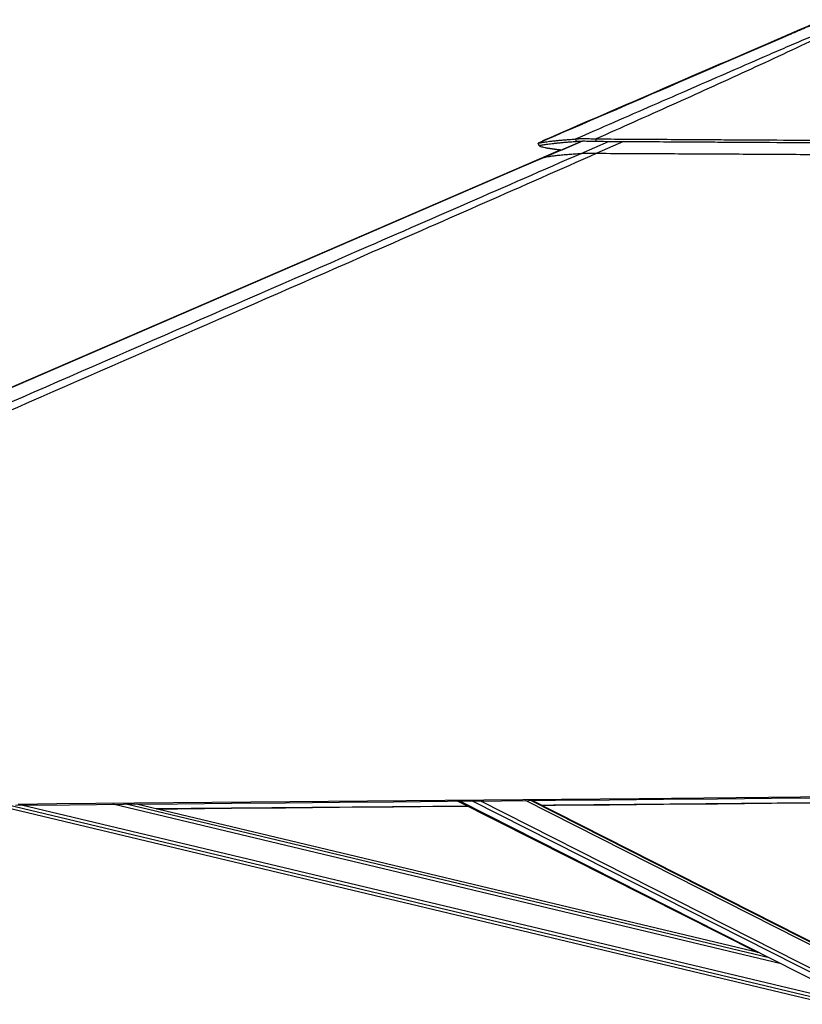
# Paper-space layout '3M DUO Surface Plate' of a CAD drawing. Header units: millimetres. Extents: x 10 to 10348, y 20 to 7979.
# Tile 89 of 117: x 7641 to 8250, y 3025 to 3791. Entities that reach past the tile are written whole.
import ezdxf

# ---------------------------------------------------------------- set-up
doc = ezdxf.new("R2010")
doc.units = ezdxf.units.MM

psp = doc.layouts.new('3M DUO Surface Plate')

# ---------------------------------------------------------------- linework, layer by layer
at = {"color": 7, "linetype": 'Continuous', "lineweight": 25}
for p, q in [((8044.83, 3694.66), (8044.82, 3694.66)), ((8045.62, 3692.82), (8044.82, 3694.66)), ((8048.18, 3696.47), (8048.61, 3696.29)), ((8079.2, 3696.43), (8049.59, 3683.64)), ((8074.72, 3696.15), (8074.01, 3698.01)), ((8090, 3696.22), (8089.9, 3698.09)), ((8045.65, 3692.8), (8045.62, 3692.83)), ((8062.18, 3689.45), (8052.94, 3685.46)), ((8217.22, 3064.63), (7732.15, 3180.43)), ((7982.27, 3182.71), (8215.93, 3064.94)), ((7984.16, 3182.73), (8292.15, 3026.67)), ((8302.99, 3050.07), (8040.17, 3183.24)), ((7624.29, 3179.45), (8272.79, 3024.64))]:
    psp.add_line(p, q, dxfattribs=at)
at = {"color": 8, "linetype": 'Continuous', "lineweight": 25}
for p, q in [((8079.34, 3696.44), (8063.18, 3689.34)), ((8078.28, 3686.82), (8099.67, 3696.17)), ((8111.25, 3696.1), (8090.54, 3686.89)), ((8052.94, 3685.46), (8053.37, 3685.28)), ((8234.11, 3056.08), (7713.89, 3180.26)), ((8224.68, 3060.86), (7724.09, 3180.36)), ((8160.55, 3093.35), (7983.23, 3182.72)), ((8299.33, 3027.97), (7993.73, 3182.82)), ((8300.83, 3030.29), (7999.69, 3182.87)), ((8304.92, 3046.46), (8035.06, 3183.2)), ((8304.6, 3048.77), (8039.24, 3183.23)), ((8273.24, 3026.55), (7632.41, 3179.52)), ((8273.81, 3028.94), (7642.63, 3179.61))]:
    psp.add_line(p, q, dxfattribs=at)
at = {"color": 7, "linetype": 'Continuous', "lineweight": 25, "flags": 128}
for points in [[(8052.94, 3685.46), (7601.44, 3490.31), (7271.96, 3347.91), (6942.47, 3205.5), (6937.2, 3203.23)], [(8049.59, 3683.64), (8028.81, 3674.67), (7601.39, 3490.08), (6942.41, 3205.47), (6937.2, 3203.22)], [(7638.16, 3179.57), (7680.18, 3179.96), (7722.21, 3180.34), (7764.23, 3180.72), (7806.26, 3181.1), (7848.28, 3181.49), (7890.3, 3181.87), (7932.33, 3182.26), (7974.35, 3182.64), (8016.38, 3183.03), (8058.4, 3183.41), (8100.43, 3183.8), (8142.45, 3184.18), (8184.47, 3184.57), (8226.5, 3184.95), (8268.52, 3185.34), (8349.68, 3186.09)], [(7640.09, 3180.51), (7670.29, 3180.78), (7700.5, 3181.06), (7730.7, 3181.33), (7791.11, 3181.88), (7821.32, 3182.16), (7881.73, 3182.71), (7911.93, 3182.99), (7972.34, 3183.54), (8002.55, 3183.82), (8062.96, 3184.37), (8123.37, 3184.92), (8349.68, 3187)], [(8342.18, 3182.15), (8119.53, 3180.1), (8056.84, 3179.53), (8047.67, 3179.44)], [(8047.7, 3179.43), (8058.38, 3179.53), (8100.41, 3179.91), (8142.43, 3180.3), (8184.45, 3180.69), (8226.48, 3181.07), (8268.5, 3181.46), (8342.18, 3182.14)], [(7989.8, 3178.91), (7962.81, 3178.67), (7931.47, 3178.38), (7868.78, 3177.81), (7837.44, 3177.52), (7774.75, 3176.95), (7747.76, 3176.7)], [(7747.83, 3176.69), (7764.21, 3176.84), (7806.24, 3177.22), (7848.26, 3177.6), (7890.28, 3177.99), (7932.31, 3178.37), (7974.33, 3178.76), (7989.83, 3178.9)]]:
    psp.add_lwpolyline(points, dxfattribs=at)
at = {"color": 7, "linetype": 'Continuous', "lineweight": 25}
for points, knots in [([(8262.27, 3789), (8251.06, 3784.16), (8211.13, 3766.9), (8139.77, 3736.06), (8079.61, 3710.06), (8048.18, 3696.47)], [0, 0, 0, 0, 0.15699, 0.559603, 1, 1, 1, 1]), ([(8074.01, 3698.01), (8094.05, 3706.77), (8124.1, 3719.9), (8164.39, 3737.5), (8194.58, 3750.67), (8219.82, 3761.66), (8240.09, 3770.42), (8255.76, 3777.13), (8271.93, 3783.98), (8283.35, 3788.55), (8289.07, 3790.84)], [0, 0, 0, 0, 0.285603, 0.428412, 0.57122, 0.71153, 0.781704, 0.851877, 0.925906, 1, 1, 1, 1]), ([(8290.8, 3790.84), (8290.22, 3790.55), (8285.5, 3788.14), (8276.32, 3783.53), (8258.45, 3774.8), (8235.37, 3763.86), (8197.26, 3746.26), (8148.81, 3724.32), (8109.54, 3706.83), (8089.9, 3698.09)], [0, 0, 0, 0, 0.009709, 0.078972, 0.148245, 0.288662, 0.42909, 0.714542, 1, 1, 1, 1]), ([(8262.35, 3788.61), (8258.67, 3787.02), (8252.22, 3784.23), (8245.79, 3781.46), (8243.04, 3780.27)], [0, 0, 0, 0, 0.571898, 1, 1, 1, 1]), ([(8243.04, 3780.27), (8242.14, 3779.88), (8212.31, 3766.99), (8146.24, 3738.46), (8081.07, 3710.32), (8044.83, 3694.66)], [0, 0, 0, 0, 0.013717, 0.451435, 1, 1, 1, 1]), ([(8044.82, 3694.66), (8045.57, 3694.84), (8047.06, 3695.21), (8050.47, 3695.77), (8054.09, 3696.24), (8057.54, 3696.62), (8060.42, 3696.91), (8063.52, 3697.19), (8066.83, 3697.47), (8070.3, 3697.74), (8072.78, 3697.92), (8074.01, 3698.01)], [0, 0, 0, 0, 0.167775, 0.334595, 0.499922, 0.586386, 0.671688, 0.755755, 0.838527, 0.919956, 1, 1, 1, 1]), ([(8045.62, 3692.82), (8046.37, 3693.01), (8047.86, 3693.38), (8051.25, 3693.93), (8054.87, 3694.4), (8058.3, 3694.77), (8061.18, 3695.06), (8064.27, 3695.34), (8067.56, 3695.61), (8071.02, 3695.88), (8073.5, 3696.06), (8074.72, 3696.15)], [0, 0, 0, 0, 0.167779, 0.334598, 0.499922, 0.586385, 0.671686, 0.755752, 0.838523, 0.919954, 1, 1, 1, 1]), ([(8074.01, 3698.01), (8074.31, 3698.06), (8074.9, 3698.16), (8076.18, 3698.26), (8077.77, 3698.34), (8079.73, 3698.37), (8082, 3698.35), (8084.48, 3698.3), (8087.13, 3698.21), (8088.96, 3698.13), (8089.9, 3698.09)], [0, 0, 0, 0, 0.12559, 0.245857, 0.373809, 0.499563, 0.625511, 0.754028, 0.874265, 1, 1, 1, 1]), ([(8074.72, 3696.15), (8075, 3696.19), (8075.54, 3696.27), (8076.75, 3696.36), (8078.27, 3696.43), (8080.15, 3696.45), (8082.34, 3696.45), (8085.54, 3696.39), (8088.23, 3696.29), (8090, 3696.22)], [0, 0, 0, 0, 0.126073, 0.246464, 0.374254, 0.499688, 0.62533, 0.753724, 1, 1, 1, 1]), ([(8089.9, 3698.09), (8097.51, 3698.04), (8112.94, 3697.95), (8136.43, 3697.81), (8155.54, 3697.69), (8170.06, 3697.6), (8179.82, 3697.54), (8189.67, 3697.48), (8199.62, 3697.42), (8209.66, 3697.36), (8230.69, 3697.23), (8262.91, 3697.02), (8306.5, 3696.75), (8335.78, 3696.56), (8350.5, 3696.47)], [0, 0, 0, 0, 0.088263, 0.178889, 0.271856, 0.309012, 0.346519, 0.384374, 0.422575, 0.461117, 0.49998, 0.664575, 0.831412, 1, 1, 1, 1]), ([(8090, 3696.22), (8097.61, 3696.18), (8113.03, 3696.09), (8136.52, 3695.95), (8155.62, 3695.84), (8170.14, 3695.75), (8179.89, 3695.69), (8189.74, 3695.63), (8199.68, 3695.57), (8209.72, 3695.51), (8230.74, 3695.38), (8262.95, 3695.18), (8306.52, 3694.91), (8335.79, 3694.73), (8350.5, 3694.64)], [0, 0, 0, 0, 0.088266, 0.178895, 0.271862, 0.309017, 0.346524, 0.384379, 0.422579, 0.46112, 0.499984, 0.664576, 0.831411, 1, 1, 1, 1]), ([(8090.54, 3686.89), (8061.41, 3674.02), (8003.17, 3648.28), (7846.72, 3579.63), (7522.91, 3438.12), (7190.23, 3293.15), (6955.38, 3190.83), (6917.13, 3174.16), (6916.67, 3173.96)], [0, 0, 0, 0, 0.0747993, 0.1495987, 0.4005222, 0.9023834, 0.9988279, 1, 1, 1, 1]), ([(8063.18, 3689.34), (8062.63, 3689.4), (8061.58, 3689.52), (8060.16, 3689.68), (8058.91, 3689.83), (8057.95, 3689.94), (8057.23, 3690.03), (8056.7, 3690.1), (8056.21, 3690.17), (8055.66, 3690.24), (8055, 3690.33), (8054.25, 3690.44), (8053.5, 3690.55), (8052.79, 3690.66), (8052.13, 3690.77), (8051.52, 3690.87), (8050.95, 3690.98), (8049.8, 3691.19), (8048.3, 3691.52), (8046.87, 3691.96), (8046.08, 3692.3), (8045.93, 3692.5), (8045.89, 3692.54)], [0, 0, 0, 0, 0.055643, 0.106521, 0.152576, 0.193749, 0.217112, 0.238519, 0.257962, 0.278246, 0.307332, 0.343684, 0.37919, 0.413841, 0.447628, 0.480546, 0.512588, 0.543777, 0.684399, 0.822085, 0.956567, 1, 1, 1, 1]), ([(8049.59, 3683.64), (8050.14, 3683.79), (8051.26, 3684.07), (8053.59, 3684.49), (8056.45, 3684.9), (8059.91, 3685.31), (8063.99, 3685.72), (8068.48, 3686.11), (8073.24, 3686.48), (8076.6, 3686.7), (8078.28, 3686.82)], [0, 0, 0, 0, 0.128394, 0.256787, 0.385317, 0.513846, 0.644474, 0.775143, 0.887559, 1, 1, 1, 1]), ([(8078.28, 3686.82), (8078.45, 3686.83), (8078.8, 3686.85), (8079.74, 3686.87), (8081.07, 3686.89), (8082.72, 3686.9), (8084.57, 3686.9), (8087.11, 3686.9), (8089.18, 3686.9), (8090.54, 3686.89)], [0, 0, 0, 0, 0.1343229, 0.2684607, 0.4042275, 0.5398838, 0.6572113, 0.7746431, 1, 1, 1, 1]), ([(8090.54, 3686.89), (8100.06, 3686.84), (8119.12, 3686.75), (8154.99, 3686.58), (8198.19, 3686.35), (8248.82, 3686.07), (8299.59, 3685.78), (8333.52, 3685.56), (8350.49, 3685.46)], [0, 0, 0, 0, 0.110694, 0.221407, 0.41577, 0.610256, 0.80507, 1, 1, 1, 1])]:
    psp.add_open_spline(points, degree=3, knots=knots, dxfattribs=at)
at = {"color": 8, "linetype": 'Continuous', "lineweight": 25}
psp.add_open_spline([(6938.54, 3190.16), (7089.99, 3256.1), (7312.6, 3353.03), (7633.68, 3492.89), (7832.69, 3579.62), (7989.98, 3648.24), (8048.85, 3673.96), (8078.28, 3686.82)], degree=3, knots=[0, 0, 0, 0, 0.398999, 0.586473, 0.845624, 0.922812, 1, 1, 1, 1], dxfattribs=at)

doc.saveas('drawing.dxf')
